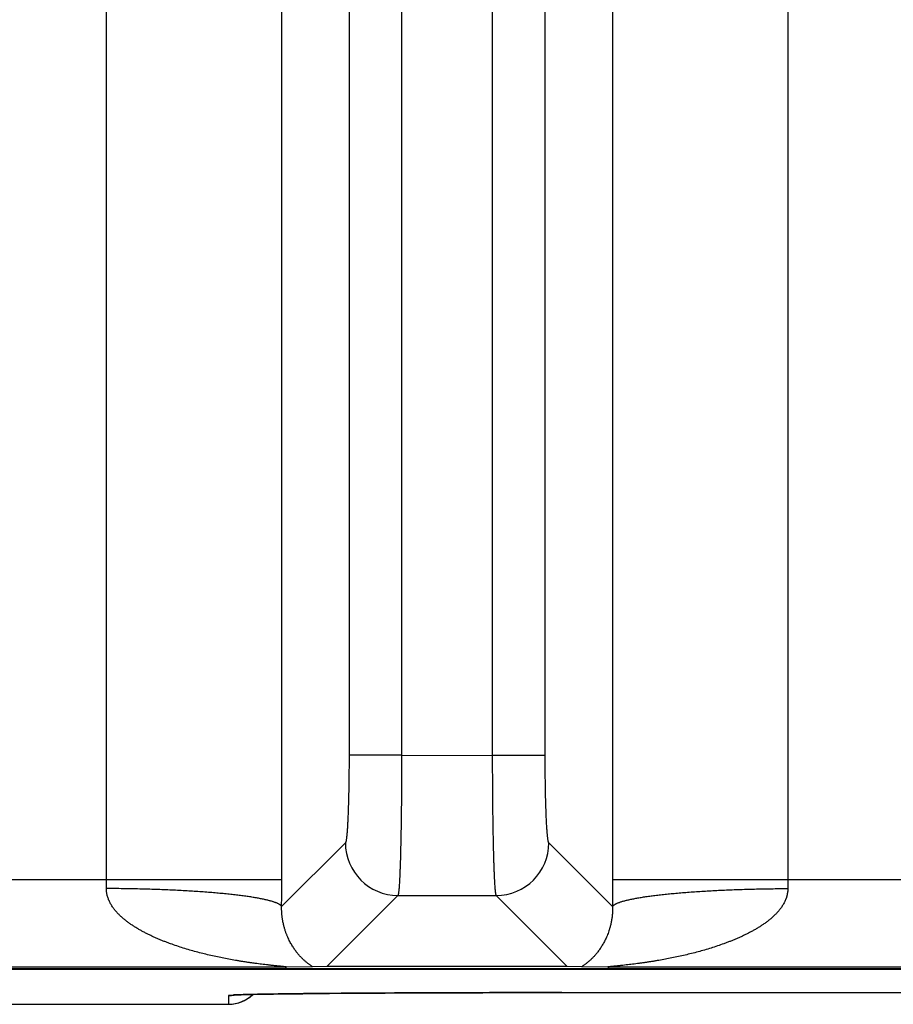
# Model space of a CAD drawing. Header units: inches. Extents: x 0 to 34, y 0 to 22.
# Tile 86 of 224: x 16.7 to 17.2, y 2.3 to 2.9. Entities that reach past the tile are written whole.
import ezdxf

# ---------------------------------------------------------------- set-up
doc = ezdxf.new("R2010")
doc.units = ezdxf.units.IN
doc.header["$LTSCALE"] = 1.87
doc.header["$MEASUREMENT"] = 0
doc.layers.get('0').update_dxf_attribs({"linetype": 'CONTINUOUS'})

msp = doc.modelspace()

# ---------------------------------------------------------------- linework, layer by layer
at = {"color": 7, "linetype": 'CONTINUOUS'}
for p, q in [((16.7697166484, 2.3823145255), (16.7697166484, 5.7084800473)), ((16.8696214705, 2.3823145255), (16.8696214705, 5.7084800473)), ((17.0582701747, 5.7084800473), (17.0582701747, 2.3823145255)), ((17.1581749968, 5.7084800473), (17.1581749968, 2.3823145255)), ((16.9080199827, 5.637635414), (16.9080199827, 2.4531591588)), ((16.9379914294, 5.637635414), (16.9379914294, 2.4531025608)), ((16.9899002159, 2.4531591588), (16.9899002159, 5.6376920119)), ((17.0198716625, 2.4531591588), (17.0198716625, 5.637635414)), ((16.9379914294, 2.4531591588), (16.9080199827, 2.4531591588)), ((16.9379914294, 2.4531025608), (16.9899002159, 2.4531591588)), ((16.9899002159, 2.4531591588), (17.0198716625, 2.4531591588)), ((16.9059321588, 2.4032067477), (16.869586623, 2.366861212)), ((17.0583050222, 2.366861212), (17.0219594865, 2.4032067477)), ((16.5478959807, 2.3823145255), (16.8696214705, 2.3823145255)), ((17.0582701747, 2.3823145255), (17.3799956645, 2.3823145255)), ((16.9359035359, 2.3732352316), (16.8954172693, 2.3327489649)), ((16.9359035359, 2.3732352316), (16.9919880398, 2.3732353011)), ((17.032474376, 2.3327489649), (16.9919880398, 2.3732353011)), ((5.7528033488, 2.3311263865), (21.5411953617, 2.3311263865)), ((18.2038719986, 2.3313072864), (13.6229034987, 2.3313072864)), ((16.8715807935, 2.3323164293), (16.5459366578, 2.3323164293)), ((16.8872419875, 2.3325356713), (16.8715807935, 2.3323164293)), ((16.8954172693, 2.3327489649), (16.8872419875, 2.3325356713)), ((17.032474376, 2.3327489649), (16.8954172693, 2.3327489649)), ((17.0406496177, 2.3325356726), (17.032474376, 2.3327489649)), ((17.0563108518, 2.3323164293), (17.0406496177, 2.3325356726)), ((17.3819549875, 2.3323164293), (17.0563108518, 2.3323164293)), ((16.8392814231, 2.3161823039), (16.839193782, 2.3111613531)), ((16.8419500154, 2.3164589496), (16.8392814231, 2.3161823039)), ((16.8419656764, 2.3164222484), (16.8419618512, 2.3164218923)), ((16.8419621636, 2.3164219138), (16.8420098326, 2.3164258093)), ((16.8420098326, 2.3164258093), (16.8421191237, 2.3164339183)), ((16.8421191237, 2.3164339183), (16.8422890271, 2.3164453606)), ((16.8422890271, 2.3164453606), (16.8425189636, 2.3164594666)), ((16.8425189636, 2.3164594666), (16.8428088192, 2.3164757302)), ((16.8428088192, 2.3164757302), (16.8433608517, 2.3165035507)), ((16.8433608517, 2.3165035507), (16.8440663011, 2.3165350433)), ((16.8440663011, 2.3165350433), (16.8449430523, 2.3165698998)), ((16.8449430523, 2.3165698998), (16.8464103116, 2.3166211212)), ((16.8464103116, 2.3166211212), (16.8482689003, 2.3166774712)), ((16.8482689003, 2.3166774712), (16.8505923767, 2.3167388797)), ((16.8505923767, 2.3167388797), (16.8534450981, 2.3168048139)), ((16.8534450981, 2.3168048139), (16.856891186, 2.3168747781)), ((16.856891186, 2.3168747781), (16.8610924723, 2.3169498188)), ((16.8610924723, 2.3169498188), (16.8648943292, 2.3170103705)), ((16.8648943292, 2.3170103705), (16.8694676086, 2.317076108)), ((16.8694676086, 2.317076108), (16.8749380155, 2.3171467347)), ((16.8749380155, 2.3171467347), (16.8816200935, 2.3172234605)), ((16.8816200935, 2.3172234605), (16.8901333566, 2.31730933)), ((16.8901333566, 2.31730933), (16.8968979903, 2.3173698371)), ((16.8968979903, 2.3173698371), (16.9043278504, 2.3174296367)), ((16.9043278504, 2.3174296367), (16.9121107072, 2.3174859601)), ((16.9121107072, 2.3174859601), (16.9202214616, 2.3175385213)), ((16.9202214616, 2.3175385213), (16.928647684, 2.3175872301)), ((16.928647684, 2.3175872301), (16.9373627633, 2.3176320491)), ((16.9373627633, 2.3176320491), (16.9463393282, 2.3176726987)), ((16.9463393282, 2.3176726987), (16.9602306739, 2.317725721)), ((16.9602306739, 2.317725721), (16.9697512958, 2.3177556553)), ((16.9697512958, 2.3177556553), (16.9843504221, 2.3177920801)), ((16.9843504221, 2.3177920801), (16.9992287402, 2.3178182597)), ((16.9992287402, 2.3178182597), (17.0142979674, 2.3178340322)), ((17.0142979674, 2.3178340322), (17.0292814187, 2.3178391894)), ((17.0292814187, 2.3178391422), (17.3400083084, 2.3178369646)), ((16.5901681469, 2.3111602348), (16.8391938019, 2.3111602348))]:
    msp.add_line(p, q, dxfattribs=at)
msp.add_lwpolyline([(16.8391937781, 2.3111603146), (16.8396061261, 2.3111645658), (16.8405340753, 2.311205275), (16.8414591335, 2.3112890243), (16.8423793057, 2.3114156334), (16.843292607, 2.3115848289), (16.8441970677, 2.311796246), (16.8450907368, 2.3120494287), (16.8459716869, 2.3123438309), (16.8468380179, 2.3126788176), (16.8476878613, 2.3130536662), (16.8485193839, 2.3134675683), (16.8493307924, 2.313919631), (16.8501203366, 2.3144088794), (16.8508863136, 2.3149342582), (16.8516270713, 2.3154946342), (16.852341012, 2.3160887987), (16.8530265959, 2.3167154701), (16.8531082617, 2.3167973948)], dxfattribs=at)
for centre, radius, start, end in [((16.9359732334, 2.4032763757), 0.0300419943, 180.1327976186, 269.8672023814), ((16.9919184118, 2.4032763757), 0.0300419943, 270.1327975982, 359.8672024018), ((16.3957988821, 2.3822684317), 0.3739177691, 359.2177299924, 0.0070629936), ((13.4205224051, 2.3823773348), 3.4490990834, 359.7422482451, 359.9989566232), ((20.496553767, 2.382352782), 3.4382836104, 180.0006375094, 180.2581533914), ((17.5307060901, 2.3822590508), 0.3725310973, 179.9914679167, 180.7837390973), ((16.8391938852, 2.3311617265), 0.0200003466, 270.0000900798, 314.078365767), ((16.8392818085, 2.3361805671), 0.0199982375, 269.9999192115, 279.5269340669)]:
    msp.add_arc(centre, radius, start, end, dxfattribs=at)
for points, knots in [([(16.9080199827, 2.4531591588), (16.9080199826, 2.4499954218), (16.9080006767, 2.4452858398), (16.907935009, 2.4390737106), (16.9078672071, 2.4345791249), (16.9077811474, 2.4302540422), (16.9076776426, 2.4261378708), (16.9075576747, 2.4222680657), (16.9074224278, 2.4186798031), (16.9072732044, 2.4154056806), (16.9071343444, 2.4128876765), (16.9070157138, 2.4110525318), (16.9069270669, 2.4098177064), (16.9068360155, 2.4086815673), (16.9067428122, 2.4076466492), (16.9066477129, 2.4067152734), (16.9065509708, 2.4058895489), (16.9064528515, 2.4051713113), (16.9063667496, 2.4046412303), (16.9062960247, 2.4042724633), (16.9062453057, 2.4040370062), (16.9062015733, 2.4038585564), (16.9061661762, 2.4037299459), (16.9061331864, 2.4036193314), (16.9060924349, 2.4034982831), (16.9060479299, 2.4033901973), (16.9060115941, 2.4033183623), (16.9059857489, 2.4032743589), (16.9059598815, 2.4032373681), (16.9059414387, 2.4032160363), (16.9059321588, 2.4032067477)], [0, 0, 0, 0, 0.1895135, 0.2821103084, 0.3721375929, 0.4587768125, 0.5412407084, 0.6187803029, 0.6906949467, 0.7563347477, 0.8151074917, 0.8417536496, 0.8664918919, 0.8892653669, 0.9100276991, 0.9287350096, 0.945344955, 0.9598258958, 0.9721554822, 0.9775079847, 0.9823167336, 0.9865819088, 0.988511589, 0.9903066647, 0.9934958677, 0.996159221, 0.9972992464, 0.9983156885, 0.9992134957, 1, 1, 1, 1]), ([(16.937991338, 2.4531025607), (16.9379913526, 2.450561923), (16.9379847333, 2.4455039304), (16.9379551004, 2.4379748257), (16.9379061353, 2.4305839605), (16.9378382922, 2.4233986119), (16.9377522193, 2.4164841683), (16.9376487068, 2.4099035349), (16.9375287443, 2.403716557), (16.9373935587, 2.3979794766), (16.9372660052, 2.393503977), (16.9371561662, 2.3901873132), (16.9370729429, 2.3879109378), (16.9369868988, 2.3857830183), (16.9368983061, 2.3838083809), (16.9368073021, 2.3819915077), (16.9367140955, 2.3803365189), (16.9366190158, 2.3788471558), (16.9365223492, 2.3775267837), (16.9364376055, 2.3765337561), (16.9363681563, 2.3758261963), (16.9363178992, 2.3753610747), (16.9362674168, 2.3749401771), (16.9362167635, 2.3745637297), (16.9361659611, 2.3742319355), (16.9361150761, 2.3739449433), (16.936064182, 2.3737028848), (16.9360197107, 2.3735297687), (16.9359832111, 2.3734142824), (16.9359574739, 2.3733441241), (16.9359317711, 2.3732852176), (16.9359130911, 2.373250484), (16.9359035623, 2.3732352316)], [0, 0, 0, 0, 0.0953334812, 0.1897932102, 0.2825198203, 0.3726699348, 0.4594238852, 0.5419932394, 0.6196280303, 0.6916236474, 0.7573273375, 0.7876314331, 0.8161443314, 0.8428016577, 0.8675433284, 0.890313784, 0.9110620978, 0.9297421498, 0.9463129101, 0.9607388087, 0.9671379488, 0.9729902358, 0.9782930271, 0.9830442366, 0.9872425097, 0.990887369, 0.9939796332, 0.9965224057, 0.9975898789, 0.9985232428, 0.9993251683, 1, 1, 1, 1]), ([(16.9919880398, 2.3732353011), (16.9919785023, 2.3732505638), (16.9919598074, 2.3732853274), (16.9919340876, 2.3733442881), (16.9919083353, 2.3734145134), (16.9918718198, 2.3735301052), (16.9918273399, 2.3737033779), (16.9917764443, 2.3739456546), (16.991725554, 2.3742329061), (16.9916747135, 2.3745649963), (16.991624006, 2.3749417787), (16.9915734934, 2.3753630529), (16.9915232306, 2.3758285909), (16.9914537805, 2.3765367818), (16.9913690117, 2.3775306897), (16.9912722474, 2.3788522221), (16.9911771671, 2.380342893), (16.991083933, 2.3819993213), (16.9909929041, 2.3838177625), (16.9909042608, 2.3857940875), (16.9908181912, 2.3879238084), (16.9907349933, 2.3902020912), (16.9906250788, 2.3935214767), (16.9904975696, 2.398000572), (16.9903623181, 2.4037421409), (16.9902424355, 2.4099337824), (16.9901389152, 2.4165191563), (16.9900529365, 2.4234383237), (16.9899851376, 2.4306282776), (16.9899362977, 2.4380235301), (16.9899067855, 2.4455567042), (16.9899002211, 2.4506172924), (16.9899002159, 2.4531591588)], [0, 0, 0, 0, 0.0006748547, 0.0014769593, 0.0024105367, 0.0034781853, 0.0060213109, 0.0091140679, 0.0127595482, 0.016958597, 0.0217107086, 0.0270144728, 0.0328677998, 0.0392680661, 0.0536965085, 0.0702701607, 0.0889533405, 0.1097050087, 0.1324789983, 0.1572243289, 0.1838853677, 0.2124019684, 0.2427097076, 0.308420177, 0.3804214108, 0.4580600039, 0.5406306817, 0.6273827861, 0.7175271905, 0.8102435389, 0.9046877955, 1, 1, 1, 1]), ([(17.0219594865, 2.4032067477), (17.0219502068, 2.4032160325), (17.0219317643, 2.4032373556), (17.0219058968, 2.4032743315), (17.0218800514, 2.4033183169), (17.0218437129, 2.4033901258), (17.0217992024, 2.4034981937), (17.0217584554, 2.4036192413), (17.0217254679, 2.4037298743), (17.0216900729, 2.4038585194), (17.0216463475, 2.4040369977), (17.0215956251, 2.4042724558), (17.02152489, 2.4046411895), (17.0214387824, 2.4051712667), (17.0213406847, 2.4058895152), (17.0212439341, 2.4067152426), (17.0211488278, 2.4076466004), (17.0210556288, 2.4086815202), (17.0209645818, 2.4098176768), (17.0208759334, 2.4110524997), (17.0207572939, 2.4128876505), (17.0206184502, 2.4154056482), (17.0204692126, 2.4186797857), (17.0203339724, 2.4222680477), (17.020214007, 2.4261378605), (17.0201104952, 2.4302540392), (17.0200244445, 2.4345791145), (17.0199566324, 2.439073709), (17.0198909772, 2.4452858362), (17.019871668, 2.449995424), (17.0198716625, 2.4531591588)], [0, 0, 0, 0, 0.0007863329, 0.0016839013, 0.0027000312, 0.0038396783, 0.006502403, 0.0096917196, 0.0114871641, 0.0134173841, 0.017683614, 0.0224923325, 0.0278439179, 0.0401726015, 0.0546551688, 0.0712648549, 0.0899710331, 0.1107337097, 0.1335080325, 0.1582460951, 0.1848914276, 0.2436655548, 0.309304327, 0.3812195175, 0.4587594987, 0.541222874, 0.6278626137, 0.7178893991, 0.8104866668, 1, 1, 1, 1]), ([(16.8715807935, 2.3323164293), (16.8716307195, 2.3323170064), (16.8717271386, 2.3323184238), (16.8718659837, 2.3323215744), (16.8719924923, 2.3323257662), (16.8720892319, 2.332330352), (16.8721587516, 2.3323347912), (16.8722043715, 2.3323383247), (16.8722453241, 2.3323421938), (16.8722814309, 2.332346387), (16.8723124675, 2.3323508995), (16.8723381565, 2.3323557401), (16.8723560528, 2.3323602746), (16.8723674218, 2.3323642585), (16.8723738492, 2.3323671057), (16.8723788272, 2.3323700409), (16.8723823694, 2.3323730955), (16.8723844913, 2.3323763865), (16.8723850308, 2.3323814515), (16.8723814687, 2.3323862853), (16.8723763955, 2.3323903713), (16.8723680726, 2.3323955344), (16.872353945, 2.33240184), (16.8723326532, 2.3324092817), (16.8723058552, 2.332416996), (16.8722737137, 2.3324249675), (16.8722364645, 2.3324331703), (16.8721775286, 2.3324449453), (16.8720932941, 2.3324597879), (16.8719809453, 2.3324775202), (16.8718552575, 2.332495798), (16.8717181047, 2.332514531), (16.8715709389, 2.3325336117), (16.8714149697, 2.332552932), (16.8712513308, 2.3325724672), (16.8710810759, 2.3325922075), (16.8708433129, 2.3326191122), (16.8705351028, 2.3326529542), (16.8701543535, 2.3326936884), (16.8697613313, 2.3327350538), (16.8693583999, 2.3327769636), (16.8689472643, 2.3328193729), (16.8685292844, 2.3328622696), (16.8679613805, 2.3329204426), (16.8672411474, 2.3329944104), (16.866366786, 2.3330851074), (16.8654811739, 2.3331779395), (16.8645867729, 2.3332731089), (16.8636854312, 2.3333708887), (16.8627784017, 2.3334710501), (16.8615601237, 2.3336081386), (16.8600288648, 2.3337860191), (16.858183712, 2.3340094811), (16.8563300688, 2.3342438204), (16.8544701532, 2.3344893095), (16.8526055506, 2.3347461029), (16.8507374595, 2.3350144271), (16.8488668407, 2.3352945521), (16.8469944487, 2.3355867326), (16.8451208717, 2.3358910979), (16.8426204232, 2.3363137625), (16.8394949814, 2.3368739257), (16.8357488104, 2.3375988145), (16.8320073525, 2.3383790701), (16.8282730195, 2.3392174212), (16.8245481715, 2.340116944), (16.8208352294, 2.3410811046), (16.8171368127, 2.3421138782), (16.8134559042, 2.343220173), (16.8097958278, 2.3444052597), (16.8067668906, 2.3454629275), (16.8043589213, 2.3463559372), (16.802560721, 2.3470502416), (16.8007713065, 2.3477696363), (16.7989916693, 2.3485156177), (16.7972231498, 2.3492902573), (16.7954668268, 2.3500949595), (16.793723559, 2.3509305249), (16.7919952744, 2.3517996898), (16.790569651, 2.3525542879), (16.7894385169, 2.3531767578), (16.7883133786, 2.3538123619), (16.7869202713, 2.3546325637), (16.7852739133, 2.3556616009), (16.7836547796, 2.3567371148), (16.7820681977, 2.357864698), (16.7805192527, 2.3590484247), (16.7790138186, 2.360292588), (16.7775609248, 2.3616039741), (16.7761697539, 2.3629875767), (16.7750737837, 2.3642060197), (16.7742428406, 2.3652232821), (16.7736441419, 2.3660090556), (16.7730732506, 2.3668177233), (16.7725336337, 2.3676502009), (16.7720280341, 2.3685065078), (16.7715598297, 2.3693867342), (16.7711341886, 2.3702913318), (16.7707541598, 2.3712191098), (16.7704239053, 2.3721689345), (16.7701952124, 2.3729772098), (16.7700413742, 2.3736325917), (16.7699071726, 2.3742943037), (16.7698045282, 2.3749631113), (16.7697350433, 2.3756366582), (16.7696875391, 2.3763138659), (16.7696771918, 2.3768236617), (16.7696818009, 2.377163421)], [0, 0, 0, 0, 0.0012542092, 0.0024222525, 0.0034885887, 0.0044337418, 0.0048548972, 0.0052384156, 0.0055830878, 0.005888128, 0.0061514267, 0.0063707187, 0.006544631, 0.0066144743, 0.0066731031, 0.0067209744, 0.0067591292, 0.0067897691, 0.006817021, 0.0068817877, 0.0069270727, 0.0069826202, 0.0071263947, 0.0073150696, 0.0075487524, 0.0078266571, 0.0081467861, 0.0085067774, 0.0093362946, 0.0102950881, 0.0113638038, 0.0125266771, 0.0137722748, 0.015091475, 0.016474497, 0.0179120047, 0.0193968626, 0.0224851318, 0.0257006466, 0.0290157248, 0.032412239, 0.0358767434, 0.039398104, 0.0429668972, 0.0502169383, 0.0575852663, 0.0650483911, 0.0725850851, 0.0801791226, 0.0878225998, 0.0955078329, 0.1109749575, 0.126545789, 0.1421959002, 0.1579082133, 0.1736711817, 0.1894759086, 0.2053153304, 0.2211841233, 0.2370786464, 0.2529955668, 0.2848851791, 0.3168370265, 0.3488404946, 0.3808877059, 0.412973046, 0.4450926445, 0.477243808, 0.5094245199, 0.5416348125, 0.5738755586, 0.5900069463, 0.6061461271, 0.6222942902, 0.6384513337, 0.6546166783, 0.6707914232, 0.6869775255, 0.7031746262, 0.7193830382, 0.7274925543, 0.7356059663, 0.7518435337, 0.7680969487, 0.7843699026, 0.8006638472, 0.8169822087, 0.8333293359, 0.8497094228, 0.8661289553, 0.8825948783, 0.8908490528, 0.8991185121, 0.9074045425, 0.9157085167, 0.9240320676, 0.932376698, 0.9407436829, 0.9491344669, 0.957550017, 0.965990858, 0.97022135, 0.974458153, 0.9829491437, 0.9872040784, 0.9914645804, 1, 1, 1, 1]), ([(16.8695804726, 2.3668612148), (16.8695046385, 2.3670416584), (16.8693568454, 2.3672533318), (16.8691431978, 2.3674795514), (16.8689644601, 2.3676481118), (16.8687038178, 2.3678575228), (16.8683435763, 2.3681014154), (16.8679275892, 2.368344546), (16.8674559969, 2.368586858), (16.8669289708, 2.3688282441), (16.8663467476, 2.3690685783), (16.8657096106, 2.3693077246), (16.8650178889, 2.369545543), (16.8642719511, 2.3697818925), (16.8634722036, 2.3700166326), (16.8626190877, 2.3702496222), (16.8617130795, 2.3704807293), (16.8604028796, 2.370793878), (16.8586360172, 2.3711773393), (16.8567806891, 2.3715365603), (16.8551969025, 2.3718202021), (16.8534858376, 2.3721109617), (16.8512285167, 2.3724654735), (16.8483801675, 2.3728711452), (16.8453526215, 2.3732633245), (16.8421527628, 2.3736410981), (16.8387878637, 2.3740035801), (16.8352655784, 2.3743499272), (16.8315939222, 2.3746793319), (16.8277812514, 2.3749910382), (16.8224423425, 2.375387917), (16.8154831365, 2.3758319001), (16.8068335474, 2.3762766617), (16.7978457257, 2.376636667), (16.7886014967, 2.376908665), (16.7791850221, 2.3770901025), (16.7728590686, 2.3771494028), (16.7696818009, 2.3771635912)], [0, 0, 0, 0, 0.0057992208, 0.0074654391, 0.0092298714, 0.0130717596, 0.0173573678, 0.0221081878, 0.0273390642, 0.0330601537, 0.0392782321, 0.0459975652, 0.053220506, 0.0609479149, 0.069179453, 0.0779137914, 0.0871487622, 0.0968814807, 0.1178251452, 0.1407107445, 0.1528690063, 0.1654964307, 0.1921331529, 0.2205668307, 0.2507379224, 0.282582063, 0.3160304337, 0.3510100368, 0.3874439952, 0.425251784, 0.4643494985, 0.5460630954, 0.631855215, 0.7209566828, 0.8125668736, 0.905861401, 1, 1, 1, 1]), ([(17.1582098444, 2.377163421), (17.1582144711, 2.3768236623), (17.1582009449, 2.3761444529), (17.1581126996, 2.3751308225), (17.1579839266, 2.3742944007), (17.1578500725, 2.3736326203), (17.1577349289, 2.3731405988), (17.1576051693, 2.3726530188), (17.1574607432, 2.3721703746), (17.1573024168, 2.3716929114), (17.1570739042, 2.3710639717), (17.156756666, 2.3702916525), (17.1563315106, 2.3693868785), (17.1558642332, 2.3685061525), (17.1553582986, 2.3676500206), (17.1548179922, 2.3668179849), (17.1542470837, 2.3660093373), (17.1536487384, 2.3652233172), (17.1530251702, 2.3644595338), (17.1523785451, 2.3637173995), (17.1514894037, 2.3627561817), (17.15033045, 2.3616041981), (17.1488777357, 2.3602927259), (17.1473728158, 2.3590479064), (17.1458232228, 2.3578650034), (17.144236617, 2.3567375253), (17.1426182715, 2.355660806), (17.1409711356, 2.3546329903), (17.1392999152, 2.3536488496), (17.1376076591, 2.3527051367), (17.1358965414, 2.3517995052), (17.1341680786, 2.3509306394), (17.1324247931, 2.3500951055), (17.1306685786, 2.3492902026), (17.128900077, 2.3485155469), (17.1271203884, 2.3477696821), (17.1253309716, 2.3470502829), (17.1235327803, 2.346355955), (17.1211247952, 2.3454629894), (17.1180958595, 2.3444053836), (17.1144358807, 2.343220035), (17.1107549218, 2.3421138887), (17.1070564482, 2.3410812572), (17.1033435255, 2.3401170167), (17.0996187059, 2.33921747), (17.0958844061, 2.3383790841), (17.0921429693, 2.3375987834), (17.0883967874, 2.3368739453), (17.0852713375, 2.3363138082), (17.0827708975, 2.3358911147), (17.0808973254, 2.3355867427), (17.0790249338, 2.3352945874), (17.0771543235, 2.3350144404), (17.0752862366, 2.3347461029), (17.0734216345, 2.3344893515), (17.0715617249, 2.3342438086), (17.069708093, 2.3340095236), (17.0678629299, 2.3337859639), (17.066029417, 2.3335731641), (17.0645104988, 2.3334037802), (17.0633050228, 2.3332732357), (17.0624106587, 2.3331778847), (17.0615250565, 2.3330850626), (17.060650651, 2.3329944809), (17.0599304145, 2.3329204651), (17.059362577, 2.3328622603), (17.0589446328, 2.3328193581), (17.0585334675, 2.3327769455), (17.0581304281, 2.3327350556), (17.0577372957, 2.3326937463), (17.0573565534, 2.3326530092), (17.0570484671, 2.3326191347), (17.056810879, 2.3325922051), (17.0566407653, 2.3325724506), (17.056477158, 2.3325528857), (17.0563209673, 2.3325335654), (17.0561733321, 2.3325145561), (17.0560357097, 2.3324958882), (17.0559098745, 2.3324776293), (17.0557978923, 2.3324598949), (17.0557142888, 2.332445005), (17.0556560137, 2.3324331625), (17.0556191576, 2.3324249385), (17.0555871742, 2.3324169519), (17.0555602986, 2.3324092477), (17.0555387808, 2.332401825), (17.0555244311, 2.3323955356), (17.0555159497, 2.3323903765), (17.055510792, 2.3323862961), (17.0555071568, 2.3323814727), (17.0555076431, 2.3323763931), (17.0555097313, 2.332373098), (17.0555132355, 2.3323700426), (17.0555181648, 2.3323671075), (17.0555245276, 2.3323642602), (17.0555357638, 2.3323602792), (17.0555534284, 2.3323557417), (17.0555787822, 2.3323508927), (17.0556095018, 2.3323463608), (17.0556454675, 2.3323421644), (17.0556865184, 2.3323383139), (17.0557323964, 2.332334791), (17.0558022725, 2.3323303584), (17.055899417, 2.3323257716), (17.0560261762, 2.332321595), (17.0561649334, 2.3323184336), (17.0562611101, 2.3323170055), (17.0563108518, 2.3323164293)], [0, 0, 0, 0, 0.0085354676, 0.0170497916, 0.0255408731, 0.0297776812, 0.0340081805, 0.0382322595, 0.0424499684, 0.0466613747, 0.0508664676, 0.0592573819, 0.0676243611, 0.0759688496, 0.0842924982, 0.0925967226, 0.1008828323, 0.109152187, 0.1174062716, 0.1256465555, 0.1338741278, 0.1502939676, 0.1666740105, 0.183020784, 0.1993398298, 0.2156339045, 0.231905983, 0.2481604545, 0.2643981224, 0.2806201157, 0.296828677, 0.3130263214, 0.3292125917, 0.3453871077, 0.3615524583, 0.3777097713, 0.3938580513, 0.4099972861, 0.4261288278, 0.458369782, 0.4905797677, 0.5227609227, 0.5549126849, 0.5870323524, 0.6191177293, 0.6511649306, 0.6831684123, 0.7151206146, 0.7470105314, 0.7629274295, 0.7788220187, 0.7946909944, 0.8105303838, 0.8263351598, 0.8420983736, 0.8578105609, 0.8734608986, 0.8890315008, 0.9044994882, 0.9198274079, 0.927422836, 0.9349578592, 0.9424209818, 0.9497908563, 0.9570403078, 0.9606084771, 0.9641295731, 0.9675941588, 0.9709916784, 0.9743083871, 0.9775239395, 0.9806104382, 0.9820940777, 0.9835303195, 0.984912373, 0.9862331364, 0.9874836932, 0.9886515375, 0.9897218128, 0.990677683, 0.9914994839, 0.9918546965, 0.9921713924, 0.9924479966, 0.9926826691, 0.9928735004, 0.9930193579, 0.9930756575, 0.9931214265, 0.9931865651, 0.9932137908, 0.9932442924, 0.9932822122, 0.9933297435, 0.9933878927, 0.9934570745, 0.9936289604, 0.9938453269, 0.9941053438, 0.9944087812, 0.9947548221, 0.9951409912, 0.9955645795, 0.996513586, 0.9975838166, 0.9987504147, 1, 1, 1, 1]), ([(17.0583050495, 2.366861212), (17.0583809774, 2.3670416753), (17.0585288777, 2.3672533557), (17.0587426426, 2.3674795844), (17.0589214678, 2.36764815), (17.0591822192, 2.3678575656), (17.0595425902, 2.3681014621), (17.0599587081, 2.3683445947), (17.060430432, 2.368586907), (17.0609575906, 2.3688282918), (17.061539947, 2.3690686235), (17.0621772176, 2.3693077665), (17.0628690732, 2.3695455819), (17.0636151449, 2.3697819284), (17.0644150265, 2.3700166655), (17.0652682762, 2.3702496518), (17.0661744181, 2.3704807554), (17.0674847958, 2.3707938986), (17.069251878, 2.3711773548), (17.0711074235, 2.371536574), (17.072691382, 2.3718202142), (17.0744026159, 2.3721109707), (17.0766601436, 2.3724654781), (17.0795087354, 2.3728711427), (17.0825365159, 2.3732633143), (17.0857366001, 2.3736410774), (17.0891017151, 2.374003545), (17.0926242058, 2.3743498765), (17.0962960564, 2.3746792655), (17.1001089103, 2.3749909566), (17.1054480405, 2.375387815), (17.1124074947, 2.3758317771), (17.121057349, 2.3762765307), (17.1300453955, 2.3766365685), (17.1392898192, 2.3769085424), (17.1487064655, 2.3770899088), (17.1550325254, 2.377149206), (17.1582098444, 2.3771634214)], [0, 0, 0, 0, 0.0058005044, 0.0074670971, 0.009231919, 0.0130746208, 0.0173610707, 0.0221127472, 0.0273444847, 0.0330664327, 0.0392853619, 0.0460055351, 0.0532293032, 0.0609575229, 0.0691898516, 0.0779249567, 0.0871606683, 0.0968941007, 0.1178391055, 0.140725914, 0.1528847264, 0.165512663, 0.1921502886, 0.2205847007, 0.250756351, 0.2826008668, 0.3160494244, 0.351029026, 0.3874627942, 0.4252702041, 0.4643673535, 0.5460792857, 0.6318690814, 0.7209676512, 0.8125744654, 0.9058652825, 1, 1, 1, 1]), ([(16.8872419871, 2.3325356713), (16.8870818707, 2.3326498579), (16.8868352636, 2.3328227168), (16.8865003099, 2.3330575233), (16.8861427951, 2.3333097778), (16.8856796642, 2.3336412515), (16.8851094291, 2.3340613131), (16.8845219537, 2.3345095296), (16.883707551, 2.3351566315), (16.8826663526, 2.3360402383), (16.8814112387, 2.337210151), (16.8801424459, 2.3385161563), (16.8788686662, 2.3399699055), (16.8775970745, 2.3415874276), (16.8765642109, 2.3430619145), (16.8757477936, 2.3443394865), (16.8751304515, 2.3453716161), (16.8745200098, 2.3464664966), (16.8739173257, 2.3476306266), (16.8733249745, 2.348871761), (16.8728493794, 2.3499625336), (16.8724772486, 2.350881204), (16.8721982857, 2.3516068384), (16.8719242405, 2.3523610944), (16.8716565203, 2.3531461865), (16.8713955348, 2.3539653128), (16.8711414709, 2.3548220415), (16.8708963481, 2.3557205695), (16.8705753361, 2.357012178), (16.8703270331, 2.3581944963), (16.8701397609, 2.3592536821), (16.8700473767, 2.3598227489), (16.8699603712, 2.3604113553), (16.8698792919, 2.3610209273), (16.8698053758, 2.3616527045), (16.8697509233, 2.3621941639), (16.8697115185, 2.3626403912), (16.8696839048, 2.362985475), (16.8696590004, 2.3633369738), (16.8696295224, 2.3638198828), (16.869599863, 2.3644445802), (16.8695774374, 2.3652186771), (16.8695721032, 2.3660283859), (16.8695796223, 2.3665789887), (16.869586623, 2.366861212)], [0, 0, 0, 0, 0.0146491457, 0.0224324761, 0.0304703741, 0.0472417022, 0.0648553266, 0.083225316, 0.1022809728, 0.1423336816, 0.1849110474, 0.230041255, 0.2779089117, 0.3288210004, 0.3832298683, 0.4119309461, 0.4417449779, 0.4728010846, 0.5052927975, 0.53937544, 0.5752232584, 0.593911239, 0.6132042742, 0.6331284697, 0.6536849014, 0.67498753, 0.6971623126, 0.7202440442, 0.7443575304, 0.7962940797, 0.8101872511, 0.8244780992, 0.8392366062, 0.8545069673, 0.8702826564, 0.8866160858, 0.8950412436, 0.9036507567, 0.9124028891, 0.9212892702, 0.9396886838, 0.9589858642, 0.9789709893, 1, 1, 1, 1]), ([(17.0583050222, 2.366861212), (17.0583123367, 2.3665810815), (17.0583206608, 2.3660293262), (17.0583137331, 2.3652182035), (17.0582910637, 2.3644432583), (17.0582572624, 2.3637027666), (17.0582100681, 2.3629927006), (17.0581520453, 2.3623077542), (17.0580854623, 2.3616505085), (17.0580121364, 2.3610199), (17.0579317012, 2.360412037), (17.0578171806, 2.3596386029), (17.0576604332, 2.3587166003), (17.0574525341, 2.3576611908), (17.0572303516, 2.356664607), (17.0569947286, 2.3557201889), (17.0567499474, 2.3548216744), (17.0564965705, 2.3539655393), (17.056154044, 2.3528918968), (17.0557090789, 2.3516280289), (17.0551459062, 2.3501997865), (17.0545664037, 2.3488715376), (17.0539739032, 2.3476305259), (17.0533720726, 2.3464665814), (17.0527615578, 2.345371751), (17.052143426, 2.344339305), (17.051326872, 2.3430614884), (17.0502943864, 2.3415871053), (17.0490230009, 2.3399698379), (17.0477491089, 2.3385161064), (17.0464803, 2.3372102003), (17.0452253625, 2.3360400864), (17.0441840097, 2.3351566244), (17.0433695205, 2.3345095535), (17.0427822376, 2.334061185), (17.0422120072, 2.3336413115), (17.0416643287, 2.3332494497), (17.0411457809, 2.3328843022), (17.0408108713, 2.3326493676), (17.0406496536, 2.3325356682)], [0, 0, 0, 0, 0.0208737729, 0.0411000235, 0.0604169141, 0.0786204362, 0.09631289, 0.1134221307, 0.1298217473, 0.1455191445, 0.1607102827, 0.1754936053, 0.2037578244, 0.230365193, 0.2556127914, 0.2798067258, 0.3028638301, 0.3249764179, 0.3463083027, 0.3868048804, 0.4247579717, 0.4606445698, 0.4947292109, 0.5271769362, 0.5582338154, 0.588089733, 0.6167987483, 0.6711790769, 0.7220892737, 0.7699626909, 0.8150934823, 0.8576605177, 0.8977235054, 0.9167806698, 0.9351427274, 0.9527582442, 0.9695269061, 0.9853049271, 1, 1, 1, 1]), ([(17.0292814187, 2.3178399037), (17.0237352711, 2.3178399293), (17.0126855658, 2.3178356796), (16.9909249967, 2.3178106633), (16.9695855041, 2.3177613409), (16.9488311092, 2.3176863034), (16.9341133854, 2.3176194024), (16.9201267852, 2.3175416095), (16.9069788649, 2.3174535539), (16.894770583, 2.3173559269), (16.8835959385, 2.3172495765), (16.873540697, 2.3171353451), (16.8658970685, 2.3170309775), (16.8603990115, 2.3169428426), (16.8567572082, 2.3168778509), (16.8534470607, 2.3168116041), (16.8504749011, 2.3167442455), (16.8478463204, 2.3166759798), (16.8455663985, 2.316606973), (16.8438865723, 2.3165464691), (16.8427204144, 2.3164967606), (16.8421968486, 2.3164716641), (16.8419500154, 2.3164589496)], [0, 0, 0, 0, 0.0888131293, 0.1769442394, 0.3484626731, 0.4305334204, 0.5092964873, 0.5841470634, 0.654511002, 0.7198451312, 0.7796503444, 0.8334639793, 0.8808748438, 0.9020626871, 0.9215182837, 0.9392020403, 0.9550802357, 0.9691250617, 0.9813088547, 0.9916063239, 0.996042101, 1, 1, 1, 1])]:
    msp.add_open_spline(points, degree=3, knots=knots, dxfattribs=at)

doc.saveas('drawing.dxf')
